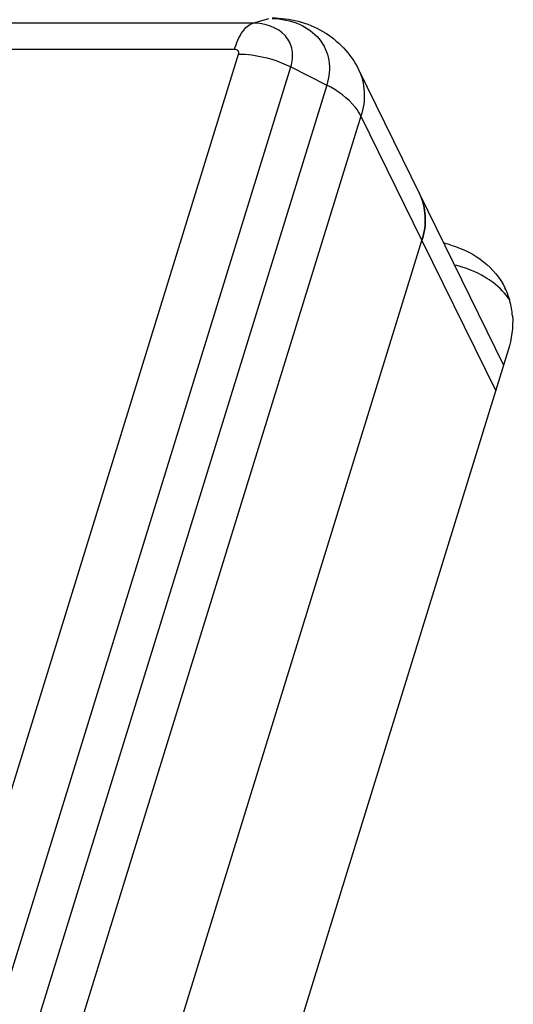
# Model space of a CAD drawing. Header units: millimetres. Extents: x 0 to 594, y 1 to 420.
# Tile 62 of 214: x 281.54 to 285.74, y 107.07 to 115.44. Entities that reach past the tile are written whole.
import ezdxf

# ---------------------------------------------------------------- set-up
doc = ezdxf.new("R2010")
doc.units = ezdxf.units.MM
doc.header["$LTSCALE"] = 32.67
for name, color, linetype in [('61753N-0_DXF_CONTINUOUS_LINE', 7, 'CONTINUOUS'), ('61787N-0_DXF_CONTINUOUS_LINE', 7, 'CONTINUOUS'), ('61852N-2_DXF_CONTINUOUS_LINE', 7, 'CONTINUOUS')]:
    doc.layers.add(name, color=color, linetype=linetype)

msp = doc.modelspace()

# ---------------------------------------------------------------- linework, layer by layer
at = {"layer": '61753N-0_DXF_CONTINUOUS_LINE', "color": 7, "linetype": 'Continuous'}
for p, q in [((284.9417, 113.9574), (285.6569, 112.5001)), ((272.5447, 73.3763), (284.9627, 113.5609))]:
    msp.add_line(p, q, dxfattribs=at)
at = {"layer": '61753N-0_DXF_CONTINUOUS_LINE', "color": 9, "linetype": 'Continuous'}
msp.add_line((284.9627, 113.5609), (285.5898, 112.283), dxfattribs=at)
at = {"layer": '61753N-0_DXF_CONTINUOUS_LINE', "color": 7, "linetype": 'Continuous'}
msp.add_open_spline([(284.9627, 113.5609), (284.9833, 113.6275), (285.0039, 113.7639), (284.9704, 113.8989), (284.9418, 113.9573)], degree=3, knots=[0, 0, 0, 0, 0.517436, 1, 1, 1, 1], dxfattribs=at)
at = {"layer": '61787N-0_DXF_CONTINUOUS_LINE', "color": 3, "linetype": 'Continuous'}
msp.add_line((285.6966, 112.6285), (273.2786, 72.4439), dxfattribs=at)
for centre, radius, start, end in [((284.9209, 112.5661), 0.9989, 73.22755, 76.43525), ((285.1019, 112.8795), 0.631, 15.58014, 26.13453), ((285.0707, 112.8716), 0.6632, 4.09893, 15.51527)]:
    msp.add_arc(centre, radius, start, end, dxfattribs=at)
msp.add_open_spline([(285.2091, 113.5225), (285.3087, 113.4925), (285.4935, 113.4032), (285.6262, 113.2435), (285.6685, 113.1575)], degree=3, knots=[0, 0, 0, 0, 0.520488, 1, 1, 1, 1], dxfattribs=at)
at = {"layer": '61787N-0_DXF_CONTINUOUS_LINE', "color": 7, "linetype": 'Continuous'}
msp.add_open_spline([(285.5675, 113.2025), (285.545, 113.2197), (285.4468, 113.286), (285.3341, 113.3295), (285.2467, 113.3507)], degree=3, knots=[0, 0, 0, 0, 0.239689, 1, 1, 1, 1], dxfattribs=at)
msp.add_open_spline([(285.7118, 113.0526), (285.6722, 113.1095), (285.6226, 113.1604), (285.5675, 113.2025)], degree=3, dxfattribs=at)
at = {"layer": '61787N-0_DXF_CONTINUOUS_LINE', "color": 3, "linetype": 'Continuous'}
msp.add_open_spline([(285.7322, 112.919), (285.7393, 112.8217), (285.7254, 112.7217), (285.6966, 112.6285)], degree=3, dxfattribs=at)
at = {"layer": '61852N-2_DXF_CONTINUOUS_LINE', "color": 9, "linetype": 'Continuous'}
for p, q in [((283.5247, 115.4095), (262.5245, 115.4095)), ((283.5247, 115.4095), (283.6606, 115.4497)), ((283.3683, 115.1864), (262.3682, 115.1864)), ((270.9853, 74.9614), (283.4033, 115.146)), ((271.4297, 74.8521), (283.8477, 115.0368)), ((283.8477, 115.0368), (284.1524, 114.8823)), ((284.1524, 114.8823), (271.7344, 74.6976)), ((284.4437, 114.6186), (272.0257, 74.4339)), ((284.4437, 114.6186), (284.9627, 113.5609))]:
    msp.add_line(p, q, dxfattribs=at)
at = {"layer": '61852N-2_DXF_CONTINUOUS_LINE', "color": 7, "linetype": 'Continuous'}
for p, q in [((284.4227, 115.0151), (284.9417, 113.9574)), ((272.5447, 73.3763), (284.9627, 113.5609))]:
    msp.add_line(p, q, dxfattribs=at)
at = {"layer": '61852N-2_DXF_CONTINUOUS_LINE', "color": 9, "linetype": 'Continuous'}
for points, knots in [([(283.3683, 115.1864), (283.3848, 115.2394), (283.4182, 115.3259), (283.4887, 115.3988), (283.5247, 115.4095)], [0, 0, 0, 0, 0.596943, 1, 1, 1, 1]), ([(283.8477, 115.0368), (283.8618, 115.0824), (283.8718, 115.1785), (283.7857, 115.3604), (283.6236, 115.4095), (283.5247, 115.4095)], [0, 0, 0, 0, 0.249251, 0.482616, 1, 1, 1, 1]), ([(283.6874, 115.4492), (283.7663, 115.4464), (283.9164, 115.4184), (284.0999, 115.2904), (284.1891, 115.0923), (284.1733, 114.95), (284.1524, 114.8823)], [0, 0, 0, 0, 0.27619, 0.520601, 0.75226, 1, 1, 1, 1]), ([(283.4033, 115.146), (283.4061, 115.1553), (283.4025, 115.1799), (283.3791, 115.1864), (283.3683, 115.1864)], [0, 0, 0, 0, 0.474088, 1, 1, 1, 1]), ([(283.4033, 115.146), (283.4405, 115.146), (283.5936, 115.1356), (283.7441, 115.0893), (283.8477, 115.0368)], [0, 0, 0, 0, 0.242514, 1, 1, 1, 1]), ([(284.4227, 115.0151), (284.4513, 114.9567), (284.4849, 114.8216), (284.4643, 114.6852), (284.4437, 114.6186)], [0, 0, 0, 0, 0.482563, 1, 1, 1, 1]), ([(284.4437, 114.6186), (284.431, 114.6444), (284.3579, 114.7558), (284.2447, 114.8355), (284.1524, 114.8823)], [0, 0, 0, 0, 0.217303, 1, 1, 1, 1])]:
    msp.add_open_spline(points, degree=3, knots=knots, dxfattribs=at)
at = {"layer": '61852N-2_DXF_CONTINUOUS_LINE', "color": 7, "linetype": 'Continuous'}
for points, knots in [([(283.6873, 115.4536), (283.8363, 115.4536), (284.1403, 115.3794), (284.3574, 115.148), (284.4227, 115.0151)], [0, 0, 0, 0, 0.501393, 1, 1, 1, 1]), ([(284.9418, 113.9573), (284.9704, 113.8989), (285.0039, 113.7639), (284.9833, 113.6275), (284.9627, 113.5609)], [0, 0, 0, 0, 0.482564, 1, 1, 1, 1])]:
    msp.add_open_spline(points, degree=3, knots=knots, dxfattribs=at)

doc.saveas('drawing.dxf')
